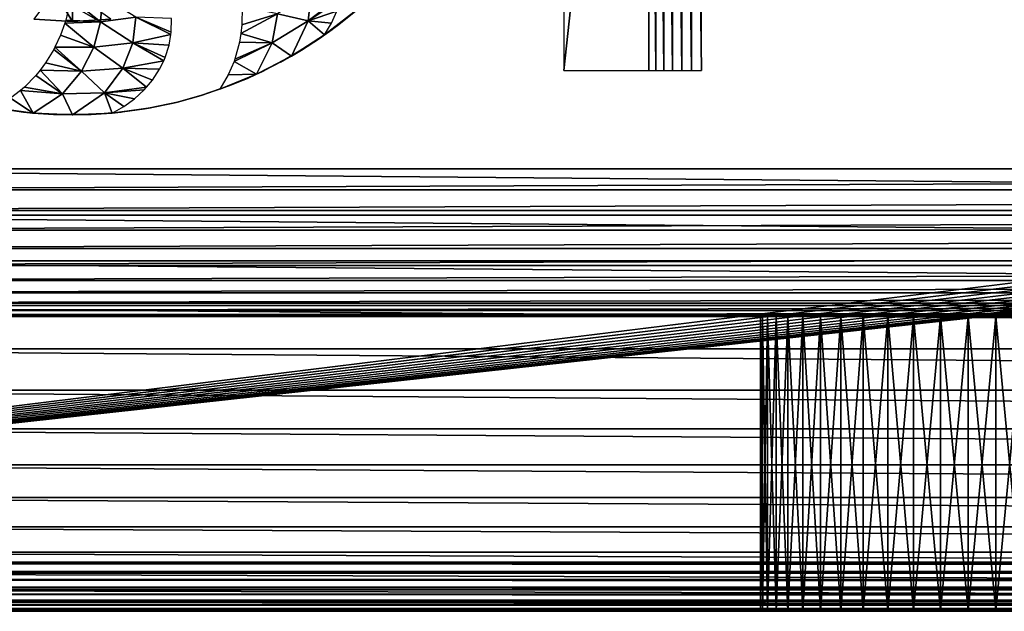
# Model space of a CAD drawing. Header units: millimetres. Extents: x -188 to 188, y -72 to 72.
# Tile 29 of 102: x -56.54 to -46.52, y -72.5 to -66.48. Entities that reach past the tile are written whole.
import ezdxf

# ---------------------------------------------------------------- set-up
doc = ezdxf.new("R2010")
doc.units = ezdxf.units.MM
doc.header["$LTSCALE"] = 65.185185
for name, color, linetype in [('1', 7, 'CONTINUOUS'), ('10', 7, 'CONTINUOUS'), ('105', 7, 'CONTINUOUS'), ('108', 7, 'CONTINUOUS'), ('113', 7, 'CONTINUOUS'), ('125', 7, 'CONTINUOUS'), ('128', 7, 'CONTINUOUS'), ('134', 7, 'CONTINUOUS'), ('136', 7, 'CONTINUOUS'), ('139', 7, 'CONTINUOUS'), ('157', 7, 'CONTINUOUS'), ('17', 7, 'CONTINUOUS'), ('18', 7, 'CONTINUOUS'), ('2', 7, 'CONTINUOUS'), ('20', 7, 'CONTINUOUS'), ('3', 7, 'CONTINUOUS'), ('36', 7, 'CONTINUOUS'), ('39', 7, 'CONTINUOUS'), ('8', 7, 'CONTINUOUS'), ('84', 7, 'CONTINUOUS'), ('85', 7, 'CONTINUOUS'), ('86', 7, 'CONTINUOUS'), ('87', 7, 'CONTINUOUS'), ('9', 7, 'CONTINUOUS')]:
    doc.layers.add(name, color=color, linetype=linetype)

msp = doc.modelspace()

# ---------------------------------------------------------------- linework, layer by layer
at = {"layer": '1', "color": 7, "linetype": 'Continuous'}
for points in [[(187.5, -72.5), (-187.5, -72.5), (187.5, 72.5), (187.5, -72.5)], [(187.5, 72.5), (-187.5, -72.5), (-187.5, 72.5), (187.5, 72.5)]]:
    msp.add_3dface(points, dxfattribs=at)
at = {"layer": '10', "color": 253, "linetype": 'Continuous', "true_color": 0xaab4c3}
for points in [[(-8, -69.5, 12.5), (-61.75, -69.5, 12.5), (-46.328, -69.5, 15.54), (-8, -69.5, 12.5)], [(-61.75, -69.5, 27), (61.75, -69.5, 27), (-46.891, -69.5, 23.996), (-61.75, -69.5, 27)], [(-61.75, -69.5, 12.5), (-61.75, -69.5, 27), (-48.184, -69.5, 23.484), (-61.75, -69.5, 12.5)], [(-48.184, -69.5, 23.484), (-61.75, -69.5, 27), (-47.956, -69.5, 23.65), (-48.184, -69.5, 23.484)], [(-47.956, -69.5, 23.65), (-61.75, -69.5, 27), (-47.708, -69.5, 23.786), (-47.956, -69.5, 23.65)], [(-47.708, -69.5, 23.786), (-61.75, -69.5, 27), (-47.445, -69.5, 23.89), (-47.708, -69.5, 23.786)], [(-47.445, -69.5, 23.89), (-61.75, -69.5, 27), (-47.172, -69.5, 23.96), (-47.445, -69.5, 23.89)], [(-47.172, -69.5, 23.96), (-61.75, -69.5, 27), (-46.891, -69.5, 23.996), (-47.172, -69.5, 23.96)], [(-49, -69.5, 21.75), (-61.75, -69.5, 12.5), (-48.982, -69.5, 22.032), (-49, -69.5, 21.75)], [(-61.75, -69.5, 12.5), (-49, -69.5, 21.75), (-49, -69.5, 17.75), (-61.75, -69.5, 12.5)], [(-48.982, -69.5, 22.032), (-61.75, -69.5, 12.5), (-48.929, -69.5, 22.31), (-48.982, -69.5, 22.032)], [(-48.929, -69.5, 22.31), (-61.75, -69.5, 12.5), (-48.842, -69.5, 22.578), (-48.929, -69.5, 22.31)], [(-48.842, -69.5, 22.578), (-61.75, -69.5, 12.5), (-48.722, -69.5, 22.834), (-48.842, -69.5, 22.578)], [(-48.722, -69.5, 22.834), (-61.75, -69.5, 12.5), (-48.57, -69.5, 23.073), (-48.722, -69.5, 22.834)], [(-48.57, -69.5, 23.073), (-61.75, -69.5, 12.5), (-48.39, -69.5, 23.29), (-48.57, -69.5, 23.073)], [(-48.39, -69.5, 23.29), (-61.75, -69.5, 12.5), (-48.184, -69.5, 23.484), (-48.39, -69.5, 23.29)], [(-46.328, -69.5, 15.54), (-61.75, -69.5, 12.5), (-46.609, -69.5, 15.504), (-46.328, -69.5, 15.54)], [(-46.609, -69.5, 15.504), (-61.75, -69.5, 12.5), (-46.891, -69.5, 15.504), (-46.609, -69.5, 15.504)], [(-46.891, -69.5, 15.504), (-61.75, -69.5, 12.5), (-47.172, -69.5, 15.54), (-46.891, -69.5, 15.504)], [(-47.172, -69.5, 15.54), (-61.75, -69.5, 12.5), (-47.445, -69.5, 15.61), (-47.172, -69.5, 15.54)], [(-47.445, -69.5, 15.61), (-61.75, -69.5, 12.5), (-47.708, -69.5, 15.714), (-47.445, -69.5, 15.61)], [(-47.708, -69.5, 15.714), (-61.75, -69.5, 12.5), (-47.956, -69.5, 15.85), (-47.708, -69.5, 15.714)], [(-47.956, -69.5, 15.85), (-61.75, -69.5, 12.5), (-48.184, -69.5, 16.016), (-47.956, -69.5, 15.85)], [(-48.184, -69.5, 16.016), (-61.75, -69.5, 12.5), (-48.39, -69.5, 16.21), (-48.184, -69.5, 16.016)], [(-48.39, -69.5, 16.21), (-61.75, -69.5, 12.5), (-48.57, -69.5, 16.427), (-48.39, -69.5, 16.21)], [(-48.57, -69.5, 16.427), (-61.75, -69.5, 12.5), (-48.722, -69.5, 16.666), (-48.57, -69.5, 16.427)], [(-48.722, -69.5, 16.666), (-61.75, -69.5, 12.5), (-48.842, -69.5, 16.922), (-48.722, -69.5, 16.666)], [(-48.842, -69.5, 16.922), (-61.75, -69.5, 12.5), (-48.929, -69.5, 17.19), (-48.842, -69.5, 16.922)], [(-48.929, -69.5, 17.19), (-61.75, -69.5, 12.5), (-48.982, -69.5, 17.468), (-48.929, -69.5, 17.19)], [(-48.982, -69.5, 17.468), (-61.75, -69.5, 12.5), (-49, -69.5, 17.75), (-48.982, -69.5, 17.468)], [(-46.891, -69.5, 23.996), (61.75, -69.5, 27), (-46.609, -69.5, 23.996), (-46.891, -69.5, 23.996)], [(-46.609, -69.5, 23.996), (61.75, -69.5, 27), (-46.328, -69.5, 23.96), (-46.609, -69.5, 23.996)]]:
    msp.add_3dface(points, dxfattribs=at)
at = {"layer": '105', "linetype": 'Continuous'}
for points in [[(-56.434, -67.429, 11.819), (-56.734, -67.389, 12.009), (-56.731, -67.39, 11.098), (-56.434, -67.429, 11.819)], [(-56.404, -67.432, 11), (-56.434, -67.429, 11.819), (-56.731, -67.39, 11.098), (-56.404, -67.432, 11)], [(-55.205, -67.378, 11), (-55.502, -67.422, 11.166), (-55.602, -67.432, 11), (-55.205, -67.378, 11)], [(-56.123, -67.448, 11.592), (-56.434, -67.429, 11.819), (-56.404, -67.432, 11), (-56.123, -67.448, 11.592)], [(-56.003, -67.45, 11), (-56.123, -67.448, 11.592), (-56.404, -67.432, 11), (-56.003, -67.45, 11)], [(-55.808, -67.446, 11.362), (-56.123, -67.448, 11.592), (-56.003, -67.45, 11), (-55.808, -67.446, 11.362)], [(-55.602, -67.432, 11), (-55.808, -67.446, 11.362), (-56.003, -67.45, 11), (-55.602, -67.432, 11)], [(-55.502, -67.422, 11.166), (-55.808, -67.446, 11.362), (-55.602, -67.432, 11), (-55.502, -67.422, 11.166)]]:
    msp.add_3dface(points, dxfattribs=at)
at = {"layer": '108', "linetype": 'Continuous'}
for points in [[(-56, -66.5, 16.2), (-56.392, -66.478, 16.2), (-56, -66.5, 12.5), (-56, -66.5, 16.2)], [(-56, -66.5, 12.5), (-56.392, -66.478, 16.2), (-56.392, -66.478, 12.5), (-56, -66.5, 12.5)], [(-55.608, -66.478, 16.2), (-56, -66.5, 16.2), (-55.608, -66.478, 12.5), (-55.608, -66.478, 16.2)], [(-55.608, -66.478, 12.5), (-56, -66.5, 16.2), (-56, -66.5, 12.5), (-55.608, -66.478, 12.5)]]:
    msp.add_3dface(points, dxfattribs=at)
at = {"layer": '113', "linetype": 'Continuous'}
for points in [[(-56.186, -66.195, 16.5), (-56.392, -66.478, 16.2), (-56, -66.5, 16.2), (-56.186, -66.195, 16.5)], [(-56, -66.2, 16.5), (-56.186, -66.195, 16.5), (-56, -66.5, 16.2), (-56, -66.2, 16.5)], [(-56, -66.2, 16.5), (-56, -66.5, 16.2), (-55.608, -66.478, 16.2), (-56, -66.2, 16.5)]]:
    msp.add_3dface(points, dxfattribs=at)
at = {"layer": '125', "linetype": 'Continuous'}
for points in [[(-50.137, -59, 12.35), (-51, -59, 11.321), (-51, -67, 11.321), (-50.137, -59, 12.35)], [(-50.137, -67, 12.35), (-50.137, -59, 12.35), (-51, -67, 11.321), (-50.137, -67, 12.35)]]:
    msp.add_3dface(points, dxfattribs=at)
at = {"layer": '128', "linetype": 'Continuous'}
for points in [[(-50.066, -59, 12.423), (-50.137, -59, 12.35), (-50.066, -67, 12.423), (-50.066, -59, 12.423)], [(-50.137, -59, 12.35), (-50.137, -67, 12.35), (-50.066, -67, 12.423), (-50.137, -59, 12.35)], [(-49.985, -59, 12.485), (-50.066, -59, 12.423), (-49.985, -67, 12.485), (-49.985, -59, 12.485)], [(-49.985, -67, 12.485), (-50.066, -59, 12.423), (-50.066, -67, 12.423), (-49.985, -67, 12.485)], [(-49.897, -59, 12.534), (-49.985, -59, 12.485), (-49.897, -67, 12.534), (-49.897, -59, 12.534)], [(-49.897, -67, 12.534), (-49.985, -59, 12.485), (-49.985, -67, 12.485), (-49.897, -67, 12.534)], [(-49.802, -59, 12.571), (-49.897, -59, 12.534), (-49.801, -67, 12.571), (-49.802, -59, 12.571)], [(-49.801, -67, 12.571), (-49.897, -59, 12.534), (-49.897, -67, 12.534), (-49.801, -67, 12.571)], [(-49.702, -59, 12.593), (-49.802, -59, 12.571), (-49.702, -67, 12.593), (-49.702, -59, 12.593)], [(-49.702, -67, 12.593), (-49.802, -59, 12.571), (-49.801, -67, 12.571), (-49.702, -67, 12.593)], [(-49.601, -59, 12.6), (-49.702, -59, 12.593), (-49.601, -67, 12.6), (-49.601, -59, 12.6)], [(-49.601, -67, 12.6), (-49.702, -59, 12.593), (-49.702, -67, 12.593), (-49.601, -67, 12.6)]]:
    msp.add_3dface(points, dxfattribs=at)
at = {"layer": '134', "color": 18, "linetype": 'Continuous', "true_color": 0x640303}
for points in [[(71.292, -72.5, 29.792), (-71.292, -72.5, 29.792), (69.55, -72.5, 29.05), (71.292, -72.5, 29.792)], [(69.55, -72.5, 29.05), (-71.292, -72.5, 29.792), (-69.55, -72.5, 29.05), (69.55, -72.5, 29.05)]]:
    msp.add_3dface(points, dxfattribs=at)
at = {"layer": '136', "color": 18, "linetype": 'Continuous', "true_color": 0x640303}
for points in [[(-64.4, -55.5, 30.148), (-64.415, -55.718, 30.15), (71.292, -71.996, 30.292), (-64.4, -55.5, 30.148)], [(64.532, -56.137, 30.154), (-64.4, -55.5, 30.148), (71.292, -71.996, 30.292), (64.532, -56.137, 30.154)], [(-64.415, -55.718, 30.15), (-64.459, -55.932, 30.152), (71.292, -71.996, 30.292), (-64.415, -55.718, 30.15)], [(-64.459, -55.932, 30.152), (-64.532, -56.137, 30.154), (71.292, -71.996, 30.292), (-64.459, -55.932, 30.152)], [(-64.532, -56.137, 30.154), (-64.633, -56.331, 30.156), (71.292, -71.996, 30.292), (-64.532, -56.137, 30.154)], [(-64.633, -56.331, 30.156), (-64.759, -56.51, 30.157), (71.292, -71.996, 30.292), (-64.633, -56.331, 30.156)], [(-64.759, -56.51, 30.157), (-64.908, -56.669, 30.159), (71.292, -71.996, 30.292), (-64.759, -56.51, 30.157)], [(-64.908, -56.669, 30.159), (-65.077, -56.807, 30.16), (71.292, -71.996, 30.292), (-64.908, -56.669, 30.159)], [(-65.077, -56.807, 30.16), (-65.264, -56.921, 30.161), (71.292, -71.996, 30.292), (-65.077, -56.807, 30.16)], [(-65.264, -56.921, 30.161), (-65.464, -57.008, 30.162), (71.292, -71.996, 30.292), (-65.264, -56.921, 30.161)], [(-65.674, -57.067, 30.162), (-65.891, -57.096, 30.162), (71.292, -71.996, 30.292), (-65.674, -57.067, 30.162)], [(-65.464, -57.008, 30.162), (-65.674, -57.067, 30.162), (71.292, -71.996, 30.292), (-65.464, -57.008, 30.162)], [(71.292, -71.996, 30.292), (-66.109, -57.096, 30.162), (-71.292, -71.996, 30.292), (71.292, -71.996, 30.292)], [(-65.891, -57.096, 30.162), (-66.109, -57.096, 30.162), (71.292, -71.996, 30.292), (-65.891, -57.096, 30.162)]]:
    msp.add_3dface(points, dxfattribs=at)
at = {"layer": '139', "color": 18, "linetype": 'Continuous', "true_color": 0x640303}
for points in [[(-64.459, -55.932, 28.269), (64.4, -55.5, 28.262), (-69.55, -72.009, 28.55), (-64.459, -55.932, 28.269)], [(64.4, -55.5, 28.262), (64.415, -55.718, 28.266), (-69.55, -72.009, 28.55), (64.4, -55.5, 28.262)], [(64.415, -55.718, 28.266), (64.459, -55.932, 28.269), (-69.55, -72.009, 28.55), (64.415, -55.718, 28.266)], [(64.459, -55.932, 28.269), (64.532, -56.137, 28.273), (-69.55, -72.009, 28.55), (64.459, -55.932, 28.269)], [(64.532, -56.137, 28.273), (64.633, -56.331, 28.276), (-69.55, -72.009, 28.55), (64.532, -56.137, 28.273)], [(64.633, -56.331, 28.276), (64.759, -56.51, 28.279), (-69.55, -72.009, 28.55), (64.633, -56.331, 28.276)], [(64.759, -56.51, 28.279), (64.908, -56.669, 28.282), (-69.55, -72.009, 28.55), (64.759, -56.51, 28.279)], [(64.908, -56.669, 28.282), (65.077, -56.807, 28.285), (-69.55, -72.009, 28.55), (64.908, -56.669, 28.282)], [(65.077, -56.807, 28.285), (65.264, -56.921, 28.287), (-69.55, -72.009, 28.55), (65.077, -56.807, 28.285)], [(65.264, -56.921, 28.287), (65.464, -57.008, 28.288), (-69.55, -72.009, 28.55), (65.264, -56.921, 28.287)], [(65.464, -57.008, 28.288), (65.675, -57.067, 28.289), (-69.55, -72.009, 28.55), (65.464, -57.008, 28.288)], [(65.675, -57.067, 28.289), (65.891, -57.096, 28.29), (-69.55, -72.009, 28.55), (65.675, -57.067, 28.289)], [(65.891, -57.096, 28.29), (66.109, -57.096, 28.29), (-69.55, -72.009, 28.55), (65.891, -57.096, 28.29)], [(66.109, -57.096, 28.29), (69.55, -72.009, 28.55), (-69.55, -72.009, 28.55), (66.109, -57.096, 28.29)]]:
    msp.add_3dface(points, dxfattribs=at)
at = {"layer": '157', "color": 18, "linetype": 'Continuous', "true_color": 0x640303}
for points in [[(-69.55, -72.009, 28.55), (69.55, -72.009, 28.55), (69.55, -72.094, 28.559), (-69.55, -72.009, 28.55)], [(-69.55, -72.009, 28.55), (69.55, -72.094, 28.559), (-69.55, -72.094, 28.559), (-69.55, -72.009, 28.55)], [(69.55, -72.094, 28.559), (69.55, -72.177, 28.582), (-69.55, -72.094, 28.559), (69.55, -72.094, 28.559)], [(-69.55, -72.094, 28.559), (69.55, -72.177, 28.582), (-69.55, -72.177, 28.582), (-69.55, -72.094, 28.559)], [(69.55, -72.177, 28.582), (69.55, -72.255, 28.62), (-69.55, -72.177, 28.582), (69.55, -72.177, 28.582)], [(-69.55, -72.177, 28.582), (69.55, -72.255, 28.62), (-69.55, -72.255, 28.62), (-69.55, -72.177, 28.582)], [(69.55, -72.255, 28.62), (69.55, -72.325, 28.67), (-69.55, -72.255, 28.62), (69.55, -72.255, 28.62)], [(-69.55, -72.255, 28.62), (69.55, -72.325, 28.67), (-69.55, -72.325, 28.67), (-69.55, -72.255, 28.62)], [(69.55, -72.325, 28.67), (69.55, -72.386, 28.732), (-69.55, -72.325, 28.67), (69.55, -72.325, 28.67)], [(-69.55, -72.325, 28.67), (69.55, -72.386, 28.732), (-69.55, -72.386, 28.732), (-69.55, -72.325, 28.67)], [(69.55, -72.386, 28.732), (69.55, -72.435, 28.803), (-69.55, -72.386, 28.732), (69.55, -72.386, 28.732)], [(-69.55, -72.386, 28.732), (69.55, -72.435, 28.803), (-69.55, -72.435, 28.803), (-69.55, -72.386, 28.732)], [(69.55, -72.435, 28.803), (69.55, -72.471, 28.881), (-69.55, -72.435, 28.803), (69.55, -72.435, 28.803)], [(-69.55, -72.435, 28.803), (69.55, -72.471, 28.881), (-69.55, -72.471, 28.881), (-69.55, -72.435, 28.803)], [(69.55, -72.471, 28.881), (69.55, -72.493, 28.965), (-69.55, -72.471, 28.881), (69.55, -72.471, 28.881)], [(-69.55, -72.471, 28.881), (69.55, -72.493, 28.965), (-69.55, -72.493, 28.965), (-69.55, -72.471, 28.881)], [(69.55, -72.5, 29.05), (-69.55, -72.5, 29.05), (-69.55, -72.493, 28.965), (69.55, -72.5, 29.05)], [(69.55, -72.493, 28.965), (69.55, -72.5, 29.05), (-69.55, -72.493, 28.965), (69.55, -72.493, 28.965)]]:
    msp.add_3dface(points, dxfattribs=at)
at = {"layer": '17', "color": 253, "linetype": 'Continuous', "true_color": 0xaab4c3}
for points in [[(-49, -72.5, 21.75), (-49, -72.5, 17.75), (-49, -69.5, 21.75), (-49, -72.5, 21.75)], [(-49, -69.5, 21.75), (-49, -72.5, 17.75), (-49, -69.5, 17.75), (-49, -69.5, 21.75)]]:
    msp.add_3dface(points, dxfattribs=at)
at = {"layer": '18', "color": 253, "linetype": 'Continuous', "true_color": 0xaab4c3}
for points in [[(-48.982, -72.5, 22.032), (-49, -72.5, 21.75), (-48.982, -69.5, 22.032), (-48.982, -72.5, 22.032)], [(-49, -72.5, 21.75), (-49, -69.5, 21.75), (-48.982, -69.5, 22.032), (-49, -72.5, 21.75)], [(-48.929, -72.5, 22.31), (-48.982, -72.5, 22.032), (-48.929, -69.5, 22.31), (-48.929, -72.5, 22.31)], [(-48.982, -72.5, 22.032), (-48.982, -69.5, 22.032), (-48.929, -69.5, 22.31), (-48.982, -72.5, 22.032)], [(-48.842, -72.5, 22.578), (-48.929, -72.5, 22.31), (-48.842, -69.5, 22.578), (-48.842, -72.5, 22.578)], [(-48.929, -72.5, 22.31), (-48.929, -69.5, 22.31), (-48.842, -69.5, 22.578), (-48.929, -72.5, 22.31)], [(-48.722, -72.5, 22.834), (-48.842, -72.5, 22.578), (-48.722, -69.5, 22.834), (-48.722, -72.5, 22.834)], [(-48.842, -72.5, 22.578), (-48.842, -69.5, 22.578), (-48.722, -69.5, 22.834), (-48.842, -72.5, 22.578)], [(-48.57, -72.5, 23.073), (-48.722, -72.5, 22.834), (-48.57, -69.5, 23.073), (-48.57, -72.5, 23.073)], [(-48.722, -72.5, 22.834), (-48.722, -69.5, 22.834), (-48.57, -69.5, 23.073), (-48.722, -72.5, 22.834)], [(-48.39, -72.5, 23.29), (-48.57, -72.5, 23.073), (-48.39, -69.5, 23.29), (-48.39, -72.5, 23.29)], [(-48.57, -72.5, 23.073), (-48.57, -69.5, 23.073), (-48.39, -69.5, 23.29), (-48.57, -72.5, 23.073)], [(-48.184, -72.5, 23.484), (-48.39, -72.5, 23.29), (-48.184, -69.5, 23.484), (-48.184, -72.5, 23.484)], [(-48.39, -72.5, 23.29), (-48.39, -69.5, 23.29), (-48.184, -69.5, 23.484), (-48.39, -72.5, 23.29)], [(-47.956, -72.5, 23.65), (-48.184, -72.5, 23.484), (-47.956, -69.5, 23.65), (-47.956, -72.5, 23.65)], [(-48.184, -72.5, 23.484), (-48.184, -69.5, 23.484), (-47.956, -69.5, 23.65), (-48.184, -72.5, 23.484)], [(-47.708, -72.5, 23.786), (-47.956, -72.5, 23.65), (-47.708, -69.5, 23.786), (-47.708, -72.5, 23.786)], [(-47.956, -72.5, 23.65), (-47.956, -69.5, 23.65), (-47.708, -69.5, 23.786), (-47.956, -72.5, 23.65)], [(-47.445, -72.5, 23.89), (-47.708, -72.5, 23.786), (-47.445, -69.5, 23.89), (-47.445, -72.5, 23.89)], [(-47.708, -72.5, 23.786), (-47.708, -69.5, 23.786), (-47.445, -69.5, 23.89), (-47.708, -72.5, 23.786)], [(-47.172, -72.5, 23.96), (-47.445, -72.5, 23.89), (-47.172, -69.5, 23.96), (-47.172, -72.5, 23.96)], [(-47.445, -72.5, 23.89), (-47.445, -69.5, 23.89), (-47.172, -69.5, 23.96), (-47.445, -72.5, 23.89)], [(-46.891, -72.5, 23.996), (-47.172, -72.5, 23.96), (-46.891, -69.5, 23.996), (-46.891, -72.5, 23.996)], [(-47.172, -72.5, 23.96), (-47.172, -69.5, 23.96), (-46.891, -69.5, 23.996), (-47.172, -72.5, 23.96)], [(-46.609, -72.5, 23.996), (-46.891, -72.5, 23.996), (-46.609, -69.5, 23.996), (-46.609, -72.5, 23.996)], [(-46.891, -72.5, 23.996), (-46.891, -69.5, 23.996), (-46.609, -69.5, 23.996), (-46.891, -72.5, 23.996)], [(-46.328, -72.5, 23.96), (-46.609, -72.5, 23.996), (-46.328, -69.5, 23.96), (-46.328, -72.5, 23.96)], [(-46.609, -72.5, 23.996), (-46.609, -69.5, 23.996), (-46.328, -69.5, 23.96), (-46.609, -72.5, 23.996)]]:
    msp.add_3dface(points, dxfattribs=at)
at = {"layer": '2', "color": 7, "linetype": 'Continuous'}
for points in [[(-187.5, -72.5, 8), (187.5, -72.5, 8), (-182.518, 6.068, 8), (-187.5, -72.5, 8)], [(-182.518, 6.068, 8), (187.5, -72.5, 8), (-182.261, 6.017, 8), (-182.518, 6.068, 8)], [(-182.261, 6.017, 8), (187.5, -72.5, 8), (-182, 6, 8), (-182.261, 6.017, 8)], [(-182, 6, 8), (187.5, -72.5, 8), (182, 6, 8), (-182, 6, 8)]]:
    msp.add_3dface(points, dxfattribs=at)
at = {"layer": '20', "color": 253, "linetype": 'Continuous', "true_color": 0xaab4c3}
for points in [[(-49, -72.5, 17.75), (-48.982, -72.5, 17.468), (-49, -69.5, 17.75), (-49, -72.5, 17.75)], [(-48.982, -72.5, 17.468), (-48.982, -69.5, 17.468), (-49, -69.5, 17.75), (-48.982, -72.5, 17.468)], [(-48.982, -72.5, 17.468), (-48.929, -72.5, 17.19), (-48.982, -69.5, 17.468), (-48.982, -72.5, 17.468)], [(-48.929, -72.5, 17.19), (-48.929, -69.5, 17.19), (-48.982, -69.5, 17.468), (-48.929, -72.5, 17.19)], [(-48.929, -72.5, 17.19), (-48.842, -72.5, 16.922), (-48.929, -69.5, 17.19), (-48.929, -72.5, 17.19)], [(-48.842, -72.5, 16.922), (-48.842, -69.5, 16.922), (-48.929, -69.5, 17.19), (-48.842, -72.5, 16.922)], [(-48.842, -72.5, 16.922), (-48.722, -72.5, 16.666), (-48.842, -69.5, 16.922), (-48.842, -72.5, 16.922)], [(-48.722, -72.5, 16.666), (-48.722, -69.5, 16.666), (-48.842, -69.5, 16.922), (-48.722, -72.5, 16.666)], [(-48.722, -72.5, 16.666), (-48.57, -72.5, 16.427), (-48.722, -69.5, 16.666), (-48.722, -72.5, 16.666)], [(-48.57, -72.5, 16.427), (-48.57, -69.5, 16.427), (-48.722, -69.5, 16.666), (-48.57, -72.5, 16.427)], [(-48.57, -72.5, 16.427), (-48.39, -72.5, 16.21), (-48.57, -69.5, 16.427), (-48.57, -72.5, 16.427)], [(-48.39, -72.5, 16.21), (-48.39, -69.5, 16.21), (-48.57, -69.5, 16.427), (-48.39, -72.5, 16.21)], [(-48.39, -72.5, 16.21), (-48.184, -72.5, 16.016), (-48.39, -69.5, 16.21), (-48.39, -72.5, 16.21)], [(-48.184, -72.5, 16.016), (-48.184, -69.5, 16.016), (-48.39, -69.5, 16.21), (-48.184, -72.5, 16.016)], [(-48.184, -72.5, 16.016), (-47.956, -72.5, 15.85), (-48.184, -69.5, 16.016), (-48.184, -72.5, 16.016)], [(-47.956, -72.5, 15.85), (-47.956, -69.5, 15.85), (-48.184, -69.5, 16.016), (-47.956, -72.5, 15.85)], [(-47.956, -72.5, 15.85), (-47.708, -72.5, 15.714), (-47.956, -69.5, 15.85), (-47.956, -72.5, 15.85)], [(-47.708, -72.5, 15.714), (-47.708, -69.5, 15.714), (-47.956, -69.5, 15.85), (-47.708, -72.5, 15.714)], [(-47.708, -72.5, 15.714), (-47.445, -72.5, 15.61), (-47.708, -69.5, 15.714), (-47.708, -72.5, 15.714)], [(-47.445, -72.5, 15.61), (-47.445, -69.5, 15.61), (-47.708, -69.5, 15.714), (-47.445, -72.5, 15.61)], [(-47.445, -72.5, 15.61), (-47.172, -72.5, 15.54), (-47.445, -69.5, 15.61), (-47.445, -72.5, 15.61)], [(-47.172, -72.5, 15.54), (-47.172, -69.5, 15.54), (-47.445, -69.5, 15.61), (-47.172, -72.5, 15.54)], [(-47.172, -72.5, 15.54), (-46.891, -72.5, 15.504), (-47.172, -69.5, 15.54), (-47.172, -72.5, 15.54)], [(-46.891, -72.5, 15.504), (-46.891, -69.5, 15.504), (-47.172, -69.5, 15.54), (-46.891, -72.5, 15.504)], [(-46.891, -72.5, 15.504), (-46.609, -72.5, 15.504), (-46.891, -69.5, 15.504), (-46.891, -72.5, 15.504)], [(-46.609, -72.5, 15.504), (-46.609, -69.5, 15.504), (-46.891, -69.5, 15.504), (-46.609, -72.5, 15.504)], [(-46.609, -72.5, 15.504), (-46.328, -72.5, 15.54), (-46.609, -69.5, 15.504), (-46.609, -72.5, 15.504)], [(-46.328, -72.5, 15.54), (-46.328, -69.5, 15.54), (-46.609, -69.5, 15.504), (-46.328, -72.5, 15.54)]]:
    msp.add_3dface(points, dxfattribs=at)
at = {"layer": '3', "color": 7, "linetype": 'Continuous'}
for points in [[(-187.5, -72.5), (187.5, -72.5), (-187.5, -72.5, 8), (-187.5, -72.5)], [(-187.5, -72.5, 8), (187.5, -72.5), (187.5, -72.5, 8), (-187.5, -72.5, 8)]]:
    msp.add_3dface(points, dxfattribs=at)
at = {"layer": '36', "color": 253, "linetype": 'Continuous', "true_color": 0xaab4c3}
for points in [[(-8, -68, 11), (-61.75, -68, 11), (-61.75, -68.214, 11.015), (-8, -68, 11)], [(-8, -68.214, 11.015), (-8, -68, 11), (-61.75, -68.214, 11.015), (-8, -68.214, 11.015)], [(-8, -68.423, 11.061), (-8, -68.214, 11.015), (-61.75, -68.423, 11.061), (-8, -68.423, 11.061)], [(-61.75, -68.423, 11.061), (-8, -68.214, 11.015), (-61.75, -68.214, 11.015), (-61.75, -68.423, 11.061)], [(-8, -68.623, 11.136), (-8, -68.423, 11.061), (-61.75, -68.623, 11.136), (-8, -68.623, 11.136)], [(-61.75, -68.623, 11.136), (-8, -68.423, 11.061), (-61.75, -68.423, 11.061), (-61.75, -68.623, 11.136)], [(-8, -68.811, 11.238), (-8, -68.623, 11.136), (-61.75, -68.811, 11.238), (-8, -68.811, 11.238)], [(-61.75, -68.811, 11.238), (-8, -68.623, 11.136), (-61.75, -68.623, 11.136), (-61.75, -68.811, 11.238)], [(-8, -68.982, 11.366), (-8, -68.811, 11.238), (-61.75, -68.982, 11.366), (-8, -68.982, 11.366)], [(-61.75, -68.982, 11.366), (-8, -68.811, 11.238), (-61.75, -68.811, 11.238), (-61.75, -68.982, 11.366)], [(-8, -69.134, 11.518), (-8, -68.982, 11.366), (-61.75, -69.134, 11.518), (-8, -69.134, 11.518)], [(-61.75, -69.134, 11.518), (-8, -68.982, 11.366), (-61.75, -68.982, 11.366), (-61.75, -69.134, 11.518)], [(-8, -69.262, 11.689), (-8, -69.134, 11.518), (-61.75, -69.262, 11.689), (-8, -69.262, 11.689)], [(-61.75, -69.262, 11.689), (-8, -69.134, 11.518), (-61.75, -69.134, 11.518), (-61.75, -69.262, 11.689)], [(-8, -69.364, 11.877), (-8, -69.262, 11.689), (-61.75, -69.364, 11.877), (-8, -69.364, 11.877)], [(-61.75, -69.364, 11.877), (-8, -69.262, 11.689), (-61.75, -69.262, 11.689), (-61.75, -69.364, 11.877)], [(-8, -69.439, 12.077), (-8, -69.364, 11.877), (-61.75, -69.439, 12.077), (-8, -69.439, 12.077)], [(-61.75, -69.439, 12.077), (-8, -69.364, 11.877), (-61.75, -69.364, 11.877), (-61.75, -69.439, 12.077)], [(-8, -69.485, 12.286), (-8, -69.439, 12.077), (-61.75, -69.485, 12.286), (-8, -69.485, 12.286)], [(-61.75, -69.485, 12.286), (-8, -69.439, 12.077), (-61.75, -69.439, 12.077), (-61.75, -69.485, 12.286)], [(-61.75, -69.5, 12.5), (-8, -69.5, 12.5), (-8, -69.485, 12.286), (-61.75, -69.5, 12.5)], [(-61.75, -69.5, 12.5), (-8, -69.485, 12.286), (-61.75, -69.485, 12.286), (-61.75, -69.5, 12.5)]]:
    msp.add_3dface(points, dxfattribs=at)
at = {"layer": '39', "color": 253, "linetype": 'Continuous', "true_color": 0xaab4c3}
for points in [[(-61.75, -68, 8), (-8, -68, 8), (-8, -68.47, 8.025), (-61.75, -68, 8)], [(-61.75, -68.47, 8.025), (-61.75, -68, 8), (-8, -68.47, 8.025), (-61.75, -68.47, 8.025)], [(-61.75, -68.936, 8.098), (-61.75, -68.47, 8.025), (-8, -68.936, 8.098), (-61.75, -68.936, 8.098)], [(-8, -68.936, 8.098), (-61.75, -68.47, 8.025), (-8, -68.47, 8.025), (-8, -68.936, 8.098)], [(-61.75, -69.39, 8.22), (-61.75, -68.936, 8.098), (-8, -69.39, 8.22), (-61.75, -69.39, 8.22)], [(-8, -69.39, 8.22), (-61.75, -68.936, 8.098), (-8, -68.936, 8.098), (-8, -69.39, 8.22)], [(-61.75, -69.83, 8.389), (-61.75, -69.39, 8.22), (-8, -69.83, 8.389), (-61.75, -69.83, 8.389)], [(-8, -69.83, 8.389), (-61.75, -69.39, 8.22), (-8, -69.39, 8.22), (-8, -69.83, 8.389)], [(-61.75, -70.25, 8.603), (-61.75, -69.83, 8.389), (-8, -70.25, 8.603), (-61.75, -70.25, 8.603)], [(-8, -70.25, 8.603), (-61.75, -69.83, 8.389), (-8, -69.83, 8.389), (-8, -70.25, 8.603)], [(-61.75, -70.645, 8.859), (-61.75, -70.25, 8.603), (-8, -70.645, 8.859), (-61.75, -70.645, 8.859)], [(-8, -70.645, 8.859), (-61.75, -70.25, 8.603), (-8, -70.25, 8.603), (-8, -70.645, 8.859)], [(-61.75, -71.011, 9.156), (-61.75, -70.645, 8.859), (-8, -71.011, 9.156), (-61.75, -71.011, 9.156)], [(-8, -71.011, 9.156), (-61.75, -70.645, 8.859), (-8, -70.645, 8.859), (-8, -71.011, 9.156)], [(-61.75, -71.344, 9.489), (-61.75, -71.011, 9.156), (-8, -71.344, 9.489), (-61.75, -71.344, 9.489)], [(-8, -71.344, 9.489), (-61.75, -71.011, 9.156), (-8, -71.011, 9.156), (-8, -71.344, 9.489)], [(-61.75, -71.641, 9.855), (-61.75, -71.344, 9.489), (-8, -71.641, 9.855), (-61.75, -71.641, 9.855)], [(-8, -71.641, 9.855), (-61.75, -71.344, 9.489), (-8, -71.344, 9.489), (-8, -71.641, 9.855)], [(-61.75, -71.897, 10.25), (-61.75, -71.641, 9.855), (-8, -71.897, 10.25), (-61.75, -71.897, 10.25)], [(-8, -71.897, 10.25), (-61.75, -71.641, 9.855), (-8, -71.641, 9.855), (-8, -71.897, 10.25)], [(-61.75, -72.111, 10.67), (-61.75, -71.897, 10.25), (-8, -72.111, 10.67), (-61.75, -72.111, 10.67)], [(-8, -72.111, 10.67), (-61.75, -71.897, 10.25), (-8, -71.897, 10.25), (-8, -72.111, 10.67)], [(-61.75, -72.28, 11.11), (-61.75, -72.111, 10.67), (-8, -72.28, 11.11), (-61.75, -72.28, 11.11)], [(-8, -72.28, 11.11), (-61.75, -72.111, 10.67), (-8, -72.111, 10.67), (-8, -72.28, 11.11)], [(-61.75, -72.402, 11.564), (-61.75, -72.28, 11.11), (-8, -72.402, 11.564), (-61.75, -72.402, 11.564)], [(-8, -72.402, 11.564), (-61.75, -72.28, 11.11), (-8, -72.28, 11.11), (-8, -72.402, 11.564)], [(-61.75, -72.475, 12.03), (-61.75, -72.402, 11.564), (-8, -72.475, 12.03), (-61.75, -72.475, 12.03)], [(-8, -72.475, 12.03), (-61.75, -72.402, 11.564), (-8, -72.402, 11.564), (-8, -72.475, 12.03)], [(-8, -72.5, 12.5), (-61.75, -72.5, 12.5), (-61.75, -72.475, 12.03), (-8, -72.5, 12.5)], [(-8, -72.5, 12.5), (-61.75, -72.475, 12.03), (-8, -72.475, 12.03), (-8, -72.5, 12.5)]]:
    msp.add_3dface(points, dxfattribs=at)
at = {"layer": '8', "color": 253, "linetype": 'Continuous', "true_color": 0xaab4c3}
for points in [[(-54.722, -64.166, 11), (-8, -68, 11), (-54.515, -63.985, 11), (-54.722, -64.166, 11)], [(-54.515, -63.985, 11), (-8, -68, 11), (-47.262, -64.485, 11), (-54.515, -63.985, 11)], [(-54.95, -64.319, 11), (-8, -68, 11), (-54.722, -64.166, 11), (-54.95, -64.319, 11)], [(-55.196, -64.44, 11), (-8, -68, 11), (-54.95, -64.319, 11), (-55.196, -64.44, 11)], [(-46.625, -64.439, 11), (-8, -68, 11), (-46.425, -64.364, 11), (-46.625, -64.439, 11)], [(-55.456, -64.528, 11), (-8, -68, 11), (-55.196, -64.44, 11), (-55.456, -64.528, 11)], [(-47.262, -64.485, 11), (-8, -68, 11), (-47.048, -64.5, 11), (-47.262, -64.485, 11)], [(-47.048, -64.5, 11), (-8, -68, 11), (-46.835, -64.485, 11), (-47.048, -64.5, 11)], [(-46.835, -64.485, 11), (-8, -68, 11), (-46.625, -64.439, 11), (-46.835, -64.485, 11)], [(-56.544, -64.528, 11), (-61.75, -68, 11), (-56.274, -64.582, 11), (-56.544, -64.528, 11)], [(-61.75, -68, 11), (-8, -68, 11), (-56.274, -64.582, 11), (-61.75, -68, 11)], [(-56.274, -64.582, 11), (-8, -68, 11), (-56, -64.6, 11), (-56.274, -64.582, 11)], [(-56, -64.6, 11), (-8, -68, 11), (-55.726, -64.582, 11), (-56, -64.6, 11)], [(-55.726, -64.582, 11), (-8, -68, 11), (-55.456, -64.528, 11), (-55.726, -64.582, 11)]]:
    msp.add_3dface(points, dxfattribs=at)
at = {"layer": '84', "linetype": 'Continuous'}
for points in [[(-56.029, -66.324, 12.022), (-55.714, -66.505, 12.057), (-56.018, -66.259, 12.014), (-56.029, -66.324, 12.022)], [(-56.018, -66.259, 12.014), (-55.714, -66.505, 12.057), (-55.695, -66.246, 12.014), (-56.018, -66.259, 12.014)], [(-55.714, -66.505, 12.057), (-55.353, -66.457, 12.057), (-55.695, -66.246, 12.014), (-55.714, -66.505, 12.057)], [(-56.068, -66.487, 12.051), (-55.714, -66.505, 12.057), (-56.029, -66.324, 12.022), (-56.068, -66.487, 12.051)], [(-56.078, -66.516, 12.058), (-55.714, -66.505, 12.057), (-56.068, -66.487, 12.051), (-56.078, -66.516, 12.058)], [(-55.714, -66.505, 12.057), (-55.386, -66.717, 12.129), (-55.353, -66.457, 12.057), (-55.714, -66.505, 12.057)], [(-55.386, -66.717, 12.129), (-54.997, -66.632, 12.129), (-55.353, -66.457, 12.057), (-55.386, -66.717, 12.129)], [(-54.997, -66.632, 12.129), (-54.995, -66.609, 12.121), (-55.353, -66.457, 12.057), (-54.997, -66.632, 12.129)], [(-55.353, -66.457, 12.057), (-54.995, -66.609, 12.121), (-54.99, -66.471, 12.082), (-55.353, -66.457, 12.057)], [(-56.122, -66.641, 12.09), (-55.782, -66.761, 12.129), (-56.078, -66.516, 12.058), (-56.122, -66.641, 12.09)], [(-56.078, -66.516, 12.058), (-55.782, -66.761, 12.129), (-55.714, -66.505, 12.057), (-56.078, -66.516, 12.058)], [(-55.782, -66.761, 12.129), (-55.386, -66.717, 12.129), (-55.714, -66.505, 12.057), (-55.782, -66.761, 12.129)], [(-56.179, -66.763, 12.129), (-55.782, -66.761, 12.129), (-56.122, -66.641, 12.09), (-56.179, -66.763, 12.129)], [(-54.997, -66.632, 12.129), (-55.386, -66.717, 12.129), (-55.017, -66.741, 12.166), (-54.997, -66.632, 12.129)], [(-56.272, -66.921, 12.192), (-55.906, -67.007, 12.227), (-56.19, -66.786, 12.137), (-56.272, -66.921, 12.192)], [(-56.19, -66.786, 12.137), (-55.906, -67.007, 12.227), (-56.179, -66.763, 12.129), (-56.19, -66.786, 12.137)], [(-56.179, -66.763, 12.129), (-55.906, -67.007, 12.227), (-55.782, -66.761, 12.129), (-56.179, -66.763, 12.129)], [(-55.906, -67.007, 12.227), (-55.486, -66.975, 12.227), (-55.782, -66.761, 12.129), (-55.906, -67.007, 12.227)], [(-55.782, -66.761, 12.129), (-55.486, -66.975, 12.227), (-55.386, -66.717, 12.129), (-55.782, -66.761, 12.129)], [(-55.486, -66.975, 12.227), (-55.07, -66.9, 12.227), (-55.386, -66.717, 12.129), (-55.486, -66.975, 12.227)], [(-55.07, -66.9, 12.227), (-55.057, -66.868, 12.214), (-55.386, -66.717, 12.129), (-55.07, -66.9, 12.227)], [(-55.386, -66.717, 12.129), (-55.057, -66.868, 12.214), (-55.017, -66.741, 12.166), (-55.386, -66.717, 12.129)], [(-56.326, -66.995, 12.227), (-55.906, -67.007, 12.227), (-56.272, -66.921, 12.192), (-56.326, -66.995, 12.227)], [(-55.906, -67.007, 12.227), (-55.672, -67.225, 12.352), (-55.486, -66.975, 12.227), (-55.906, -67.007, 12.227)], [(-55.672, -67.225, 12.352), (-55.245, -67.17, 12.352), (-55.486, -66.975, 12.227), (-55.672, -67.225, 12.352)], [(-55.07, -66.9, 12.227), (-55.486, -66.975, 12.227), (-55.113, -66.987, 12.265), (-55.07, -66.9, 12.227)], [(-55.245, -67.17, 12.352), (-55.185, -67.097, 12.316), (-55.486, -66.975, 12.227), (-55.245, -67.17, 12.352)], [(-55.486, -66.975, 12.227), (-55.185, -67.097, 12.316), (-55.113, -66.987, 12.265), (-55.486, -66.975, 12.227)], [(-56.488, -67.169, 12.328), (-56.101, -67.236, 12.352), (-56.371, -67.049, 12.256), (-56.488, -67.169, 12.328)], [(-56.371, -67.049, 12.256), (-56.101, -67.236, 12.352), (-56.326, -66.995, 12.227), (-56.371, -67.049, 12.256)], [(-56.326, -66.995, 12.227), (-56.101, -67.236, 12.352), (-55.906, -67.007, 12.227), (-56.326, -66.995, 12.227)], [(-56.101, -67.236, 12.352), (-55.672, -67.225, 12.352), (-55.906, -67.007, 12.227), (-56.101, -67.236, 12.352)], [(-56.528, -67.204, 12.352), (-56.101, -67.236, 12.352), (-56.488, -67.169, 12.328), (-56.528, -67.204, 12.352)], [(-55.245, -67.17, 12.352), (-55.672, -67.225, 12.352), (-55.27, -67.197, 12.366), (-55.245, -67.17, 12.352)], [(-56.795, -67.378, 12.5), (-56.398, -67.432, 12.5), (-56.628, -67.28, 12.409), (-56.795, -67.378, 12.5)], [(-56.628, -67.28, 12.409), (-56.398, -67.432, 12.5), (-56.528, -67.204, 12.352), (-56.628, -67.28, 12.409)], [(-56.528, -67.204, 12.352), (-56.398, -67.432, 12.5), (-56.101, -67.236, 12.352), (-56.528, -67.204, 12.352)], [(-56.398, -67.432, 12.5), (-55.997, -67.45, 12.5), (-56.101, -67.236, 12.352), (-56.398, -67.432, 12.5)], [(-56.101, -67.236, 12.352), (-55.997, -67.45, 12.5), (-55.672, -67.225, 12.352), (-56.101, -67.236, 12.352)], [(-55.997, -67.45, 12.5), (-55.596, -67.432, 12.5), (-55.672, -67.225, 12.352), (-55.997, -67.45, 12.5)], [(-55.27, -67.197, 12.366), (-55.672, -67.225, 12.352), (-55.369, -67.287, 12.414), (-55.27, -67.197, 12.366)], [(-55.672, -67.225, 12.352), (-55.596, -67.432, 12.5), (-55.478, -67.365, 12.459), (-55.672, -67.225, 12.352)], [(-55.369, -67.287, 12.414), (-55.672, -67.225, 12.352), (-55.478, -67.365, 12.459), (-55.369, -67.287, 12.414)]]:
    msp.add_3dface(points, dxfattribs=at)
at = {"layer": '85', "linetype": 'Continuous'}
for points in [[(-53.122, -66.394, 11), (-53.358, -66.581, 11.166), (-53.439, -66.639, 11), (-53.122, -66.394, 11)], [(-53.358, -66.581, 11.166), (-53.611, -66.754, 11.362), (-53.439, -66.639, 11), (-53.358, -66.581, 11.166)], [(-53.439, -66.639, 11), (-53.611, -66.754, 11.362), (-53.778, -66.855, 11), (-53.439, -66.639, 11)], [(-53.611, -66.754, 11.362), (-53.882, -66.914, 11.592), (-53.778, -66.855, 11), (-53.611, -66.754, 11.362)], [(-54.134, -67.04, 11), (-53.778, -66.855, 11), (-54.066, -67.008, 11.746), (-54.134, -67.04, 11)], [(-53.778, -66.855, 11), (-53.882, -66.914, 11.592), (-54.066, -67.008, 11.746), (-53.778, -66.855, 11)], [(-54.41, -67.156, 11.088), (-54.134, -67.04, 11), (-54.262, -67.096, 11.891), (-54.41, -67.156, 11.088)], [(-54.262, -67.096, 11.891), (-54.134, -67.04, 11), (-54.066, -67.008, 11.746), (-54.262, -67.096, 11.891)], [(-54.69, -67.253, 11.198), (-54.41, -67.156, 11.088), (-54.684, -67.251, 12.149), (-54.69, -67.253, 11.198)], [(-54.684, -67.251, 12.149), (-54.41, -67.156, 11.088), (-54.466, -67.177, 12.025), (-54.684, -67.251, 12.149)], [(-54.466, -67.177, 12.025), (-54.41, -67.156, 11.088), (-54.262, -67.096, 11.891), (-54.466, -67.177, 12.025)], [(-54.975, -67.33, 11.331), (-54.69, -67.253, 11.198), (-54.93, -67.32, 12.269), (-54.975, -67.33, 11.331)], [(-54.93, -67.32, 12.269), (-54.69, -67.253, 11.198), (-54.684, -67.251, 12.149), (-54.93, -67.32, 12.269)], [(-56.398, -67.432, 12.5), (-56.795, -67.378, 12.5), (-56.498, -67.422, 12.334), (-56.398, -67.432, 12.5)], [(-55.596, -67.432, 12.5), (-55.266, -67.389, 11.491), (-55.227, -67.382, 12.387), (-55.596, -67.432, 12.5)], [(-55.266, -67.389, 11.491), (-55.596, -67.432, 12.5), (-55.566, -67.429, 11.681), (-55.266, -67.389, 11.491)], [(-55.266, -67.389, 11.491), (-54.975, -67.33, 11.331), (-55.227, -67.382, 12.387), (-55.266, -67.389, 11.491)], [(-55.227, -67.382, 12.387), (-54.975, -67.33, 11.331), (-54.93, -67.32, 12.269), (-55.227, -67.382, 12.387)], [(-56.192, -67.446, 12.138), (-56.398, -67.432, 12.5), (-56.498, -67.422, 12.334), (-56.192, -67.446, 12.138)], [(-55.997, -67.45, 12.5), (-56.398, -67.432, 12.5), (-56.192, -67.446, 12.138), (-55.997, -67.45, 12.5)], [(-55.877, -67.448, 11.908), (-55.997, -67.45, 12.5), (-56.192, -67.446, 12.138), (-55.877, -67.448, 11.908)], [(-55.596, -67.432, 12.5), (-55.997, -67.45, 12.5), (-55.877, -67.448, 11.908), (-55.596, -67.432, 12.5)], [(-55.566, -67.429, 11.681), (-55.596, -67.432, 12.5), (-55.877, -67.448, 11.908), (-55.566, -67.429, 11.681)]]:
    msp.add_3dface(points, dxfattribs=at)
at = {"layer": '86', "linetype": 'Continuous'}
for points in [[(-53.915, -66.424, 12.227), (-53.603, -66.494, 12.352), (-53.567, -66.186, 12.227), (-53.915, -66.424, 12.227)], [(-53.603, -66.494, 12.352), (-53.261, -66.234, 12.352), (-53.567, -66.186, 12.227), (-53.603, -66.494, 12.352)], [(-53.261, -66.234, 12.352), (-53.603, -66.494, 12.352), (-53.269, -66.27, 12.366), (-53.261, -66.234, 12.352)], [(-53.269, -66.27, 12.366), (-53.603, -66.494, 12.352), (-53.31, -66.396, 12.414), (-53.269, -66.27, 12.366)], [(-54.276, -66.535, 12.193), (-53.915, -66.424, 12.227), (-54.273, -66.353, 12.13), (-54.276, -66.535, 12.193)], [(-54.285, -66.624, 12.228), (-53.969, -66.719, 12.352), (-53.915, -66.424, 12.227), (-54.285, -66.624, 12.228)], [(-54.285, -66.624, 12.228), (-53.915, -66.424, 12.227), (-54.276, -66.535, 12.193), (-54.285, -66.624, 12.228)], [(-53.969, -66.719, 12.352), (-53.603, -66.494, 12.352), (-53.915, -66.424, 12.227), (-53.969, -66.719, 12.352)], [(-53.31, -66.396, 12.414), (-53.603, -66.494, 12.352), (-53.365, -66.519, 12.459), (-53.31, -66.396, 12.414)], [(-53.969, -66.719, 12.352), (-53.772, -66.852, 12.5), (-53.603, -66.494, 12.352), (-53.969, -66.719, 12.352)], [(-53.772, -66.852, 12.5), (-53.435, -66.636, 12.5), (-53.603, -66.494, 12.352), (-53.772, -66.852, 12.5)], [(-53.603, -66.494, 12.352), (-53.435, -66.636, 12.5), (-53.365, -66.519, 12.459), (-53.603, -66.494, 12.352)], [(-54.3, -66.712, 12.264), (-53.969, -66.719, 12.352), (-54.285, -66.624, 12.228), (-54.3, -66.712, 12.264)], [(-54.355, -66.906, 12.352), (-54.128, -67.037, 12.5), (-53.969, -66.719, 12.352), (-54.355, -66.906, 12.352)], [(-54.355, -66.906, 12.352), (-53.969, -66.719, 12.352), (-54.347, -66.883, 12.341), (-54.355, -66.906, 12.352)], [(-54.347, -66.883, 12.341), (-53.969, -66.719, 12.352), (-54.3, -66.712, 12.264), (-54.347, -66.883, 12.341)], [(-54.128, -67.037, 12.5), (-53.772, -66.852, 12.5), (-53.969, -66.719, 12.352), (-54.128, -67.037, 12.5)], [(-54.414, -67.043, 12.421), (-54.128, -67.037, 12.5), (-54.355, -66.906, 12.352), (-54.414, -67.043, 12.421)], [(-54.5, -67.189, 12.5), (-54.128, -67.037, 12.5), (-54.414, -67.043, 12.421), (-54.5, -67.189, 12.5)]]:
    msp.add_3dface(points, dxfattribs=at)
at = {"layer": '87', "linetype": 'Continuous'}
for points in [[(-53.435, -66.636, 12.5), (-53.304, -66.54, 11.595), (-53.136, -66.406, 12.385), (-53.435, -66.636, 12.5)], [(-53.304, -66.54, 11.595), (-53.122, -66.394, 11.455), (-53.136, -66.406, 12.385), (-53.304, -66.54, 11.595)], [(-53.304, -66.54, 11.595), (-53.435, -66.636, 12.5), (-53.487, -66.673, 11.747), (-53.304, -66.54, 11.595)], [(-53.435, -66.636, 12.5), (-53.772, -66.852, 12.5), (-53.487, -66.673, 11.747), (-53.435, -66.636, 12.5)], [(-53.487, -66.673, 11.747), (-53.772, -66.852, 12.5), (-53.67, -66.791, 11.908), (-53.487, -66.673, 11.747)], [(-53.772, -66.852, 12.5), (-54.128, -67.037, 12.5), (-53.944, -66.946, 12.138), (-53.772, -66.852, 12.5)], [(-53.67, -66.791, 11.908), (-53.772, -66.852, 12.5), (-53.944, -66.946, 12.138), (-53.67, -66.791, 11.908)], [(-53.944, -66.946, 12.138), (-54.128, -67.037, 12.5), (-54.22, -67.079, 12.334), (-53.944, -66.946, 12.138)], [(-54.128, -67.037, 12.5), (-54.5, -67.189, 12.5), (-54.22, -67.079, 12.334), (-54.128, -67.037, 12.5)]]:
    msp.add_3dface(points, dxfattribs=at)
at = {"layer": '9', "color": 253, "linetype": 'Continuous', "true_color": 0xaab4c3}
for points in [[(-61.75, -72.5, 12.5), (-8, -72.5, 12.5), (-46.891, -72.5, 15.504), (-61.75, -72.5, 12.5)], [(-61.75, -72.5, 27), (-61.75, -72.5, 12.5), (-48.184, -72.5, 16.016), (-61.75, -72.5, 27)], [(-48.184, -72.5, 16.016), (-61.75, -72.5, 12.5), (-47.956, -72.5, 15.85), (-48.184, -72.5, 16.016)], [(-47.956, -72.5, 15.85), (-61.75, -72.5, 12.5), (-47.708, -72.5, 15.714), (-47.956, -72.5, 15.85)], [(-47.708, -72.5, 15.714), (-61.75, -72.5, 12.5), (-47.445, -72.5, 15.61), (-47.708, -72.5, 15.714)], [(-47.445, -72.5, 15.61), (-61.75, -72.5, 12.5), (-47.172, -72.5, 15.54), (-47.445, -72.5, 15.61)], [(-47.172, -72.5, 15.54), (-61.75, -72.5, 12.5), (-46.891, -72.5, 15.504), (-47.172, -72.5, 15.54)], [(61.75, -72.5, 27), (-61.75, -72.5, 27), (48.75, -72.5, 22), (61.75, -72.5, 27)], [(0.738, -72.5, 20.466), (-61.75, -72.5, 27), (0, -72.5, 20.5), (0.738, -72.5, 20.466)], [(-61.75, -72.5, 27), (0.738, -72.5, 20.466), (42.504, -72.5, 19.609), (-61.75, -72.5, 27)], [(0, -72.5, 20.5), (-61.75, -72.5, 27), (-0.738, -72.5, 20.466), (0, -72.5, 20.5)], [(-0.738, -72.5, 20.466), (-61.75, -72.5, 27), (-1.47, -72.5, 20.364), (-0.738, -72.5, 20.466)], [(-1.47, -72.5, 20.364), (-61.75, -72.5, 27), (-2.189, -72.5, 20.195), (-1.47, -72.5, 20.364)], [(-2.189, -72.5, 20.195), (-61.75, -72.5, 27), (-2.89, -72.5, 19.96), (-2.189, -72.5, 20.195)], [(-2.89, -72.5, 19.96), (-61.75, -72.5, 27), (-3.566, -72.5, 19.661), (-2.89, -72.5, 19.96)], [(-3.566, -72.5, 19.661), (-61.75, -72.5, 27), (-4.211, -72.5, 19.302), (-3.566, -72.5, 19.661)], [(-4.211, -72.5, 19.302), (-61.75, -72.5, 27), (-4.821, -72.5, 18.884), (-4.211, -72.5, 19.302)], [(-4.821, -72.5, 18.884), (-61.75, -72.5, 27), (-5.39, -72.5, 18.412), (-4.821, -72.5, 18.884)], [(-5.39, -72.5, 18.412), (-61.75, -72.5, 27), (-5.912, -72.5, 17.89), (-5.39, -72.5, 18.412)], [(-5.912, -72.5, 17.89), (-61.75, -72.5, 27), (-6.384, -72.5, 17.321), (-5.912, -72.5, 17.89)], [(-6.384, -72.5, 17.321), (-61.75, -72.5, 27), (-6.802, -72.5, 16.711), (-6.384, -72.5, 17.321)], [(-6.802, -72.5, 16.711), (-61.75, -72.5, 27), (-46.328, -72.5, 23.96), (-6.802, -72.5, 16.711)], [(-49, -72.5, 21.75), (-61.75, -72.5, 27), (-49, -72.5, 17.75), (-49, -72.5, 21.75)], [(-61.75, -72.5, 27), (-49, -72.5, 21.75), (-48.982, -72.5, 22.032), (-61.75, -72.5, 27)], [(-49, -72.5, 17.75), (-61.75, -72.5, 27), (-48.982, -72.5, 17.468), (-49, -72.5, 17.75)], [(-48.982, -72.5, 17.468), (-61.75, -72.5, 27), (-48.929, -72.5, 17.19), (-48.982, -72.5, 17.468)], [(-48.929, -72.5, 17.19), (-61.75, -72.5, 27), (-48.842, -72.5, 16.922), (-48.929, -72.5, 17.19)], [(-48.842, -72.5, 16.922), (-61.75, -72.5, 27), (-48.722, -72.5, 16.666), (-48.842, -72.5, 16.922)], [(-48.722, -72.5, 16.666), (-61.75, -72.5, 27), (-48.57, -72.5, 16.427), (-48.722, -72.5, 16.666)], [(-48.57, -72.5, 16.427), (-61.75, -72.5, 27), (-48.39, -72.5, 16.21), (-48.57, -72.5, 16.427)], [(-48.39, -72.5, 16.21), (-61.75, -72.5, 27), (-48.184, -72.5, 16.016), (-48.39, -72.5, 16.21)], [(-46.328, -72.5, 23.96), (-61.75, -72.5, 27), (-46.609, -72.5, 23.996), (-46.328, -72.5, 23.96)], [(-46.609, -72.5, 23.996), (-61.75, -72.5, 27), (-46.891, -72.5, 23.996), (-46.609, -72.5, 23.996)], [(-46.891, -72.5, 23.996), (-61.75, -72.5, 27), (-47.172, -72.5, 23.96), (-46.891, -72.5, 23.996)], [(-47.172, -72.5, 23.96), (-61.75, -72.5, 27), (-47.445, -72.5, 23.89), (-47.172, -72.5, 23.96)], [(-47.445, -72.5, 23.89), (-61.75, -72.5, 27), (-47.708, -72.5, 23.786), (-47.445, -72.5, 23.89)], [(-47.708, -72.5, 23.786), (-61.75, -72.5, 27), (-47.956, -72.5, 23.65), (-47.708, -72.5, 23.786)], [(-47.956, -72.5, 23.65), (-61.75, -72.5, 27), (-48.184, -72.5, 23.484), (-47.956, -72.5, 23.65)], [(-48.184, -72.5, 23.484), (-61.75, -72.5, 27), (-48.39, -72.5, 23.29), (-48.184, -72.5, 23.484)], [(-48.39, -72.5, 23.29), (-61.75, -72.5, 27), (-48.57, -72.5, 23.073), (-48.39, -72.5, 23.29)], [(-48.57, -72.5, 23.073), (-61.75, -72.5, 27), (-48.722, -72.5, 22.834), (-48.57, -72.5, 23.073)], [(-48.722, -72.5, 22.834), (-61.75, -72.5, 27), (-48.842, -72.5, 22.578), (-48.722, -72.5, 22.834)], [(-48.842, -72.5, 22.578), (-61.75, -72.5, 27), (-48.929, -72.5, 22.31), (-48.842, -72.5, 22.578)], [(-48.929, -72.5, 22.31), (-61.75, -72.5, 27), (-48.982, -72.5, 22.032), (-48.929, -72.5, 22.31)], [(48.75, -72.5, 22), (-61.75, -72.5, 27), (44.75, -72.5, 22), (48.75, -72.5, 22)], [(44.75, -72.5, 22), (-61.75, -72.5, 27), (44.468, -72.5, 21.982), (44.75, -72.5, 22)], [(44.468, -72.5, 21.982), (-61.75, -72.5, 27), (44.19, -72.5, 21.929), (44.468, -72.5, 21.982)], [(44.19, -72.5, 21.929), (-61.75, -72.5, 27), (43.922, -72.5, 21.842), (44.19, -72.5, 21.929)], [(43.922, -72.5, 21.842), (-61.75, -72.5, 27), (43.666, -72.5, 21.722), (43.922, -72.5, 21.842)], [(43.666, -72.5, 21.722), (-61.75, -72.5, 27), (43.427, -72.5, 21.57), (43.666, -72.5, 21.722)], [(43.427, -72.5, 21.57), (-61.75, -72.5, 27), (43.21, -72.5, 21.39), (43.427, -72.5, 21.57)], [(43.21, -72.5, 21.39), (-61.75, -72.5, 27), (43.016, -72.5, 21.184), (43.21, -72.5, 21.39)], [(43.016, -72.5, 21.184), (-61.75, -72.5, 27), (42.85, -72.5, 20.956), (43.016, -72.5, 21.184)], [(42.85, -72.5, 20.956), (-61.75, -72.5, 27), (42.714, -72.5, 20.708), (42.85, -72.5, 20.956)], [(42.714, -72.5, 20.708), (-61.75, -72.5, 27), (42.61, -72.5, 20.445), (42.714, -72.5, 20.708)], [(42.61, -72.5, 20.445), (-61.75, -72.5, 27), (42.54, -72.5, 20.172), (42.61, -72.5, 20.445)], [(42.54, -72.5, 20.172), (-61.75, -72.5, 27), (42.504, -72.5, 19.891), (42.54, -72.5, 20.172)], [(42.504, -72.5, 19.891), (-61.75, -72.5, 27), (42.504, -72.5, 19.609), (42.504, -72.5, 19.891)], [(-46.891, -72.5, 15.504), (-8, -72.5, 12.5), (-46.609, -72.5, 15.504), (-46.891, -72.5, 15.504)], [(-46.609, -72.5, 15.504), (-8, -72.5, 12.5), (-46.328, -72.5, 15.54), (-46.609, -72.5, 15.504)]]:
    msp.add_3dface(points, dxfattribs=at)

doc.saveas('drawing.dxf')
